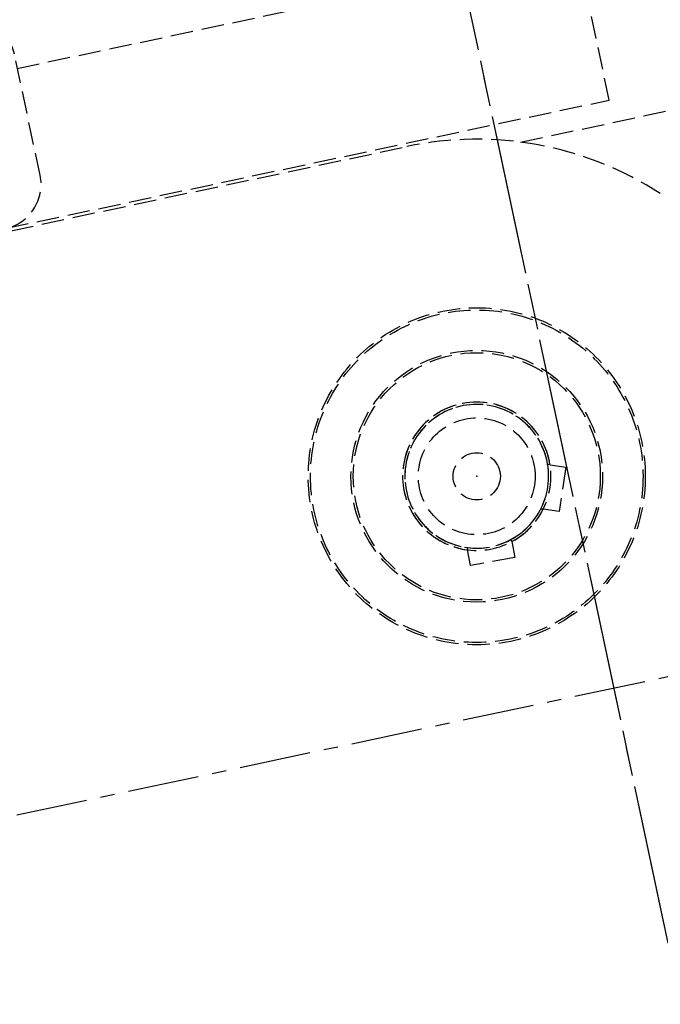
# Model space of a CAD drawing. Header units: millimetres. Extents: x -50096 to 615650, y 194565 to 243945.
# Tile 157 of 256: x 239965 to 240108, y 221404 to 221624. Entities that reach past the tile are written whole.
import ezdxf

# ---------------------------------------------------------------- set-up
doc = ezdxf.new("R2010")
doc.units = ezdxf.units.MM
doc.linetypes.add('ГТО-1 Пунктир', pattern=[7, 5, -2])
doc.linetypes.add('осевая', pattern=[50.8, 31.75, -6.35, 6.35, -6.35])
for name, color, linetype, lineweight in [('ГТО-2_Оси_025', 6, 'осевая', 25), ('ГТО-2_Размеры_035', 2, 'Continuous', 35), ('ОГОС_Пунктир_025', 151, 'ГТО-1 Пунктир', 25), ('ОГСО_Оси_025', 7, 'осевая', 25)]:
    doc.layers.add(name, color=color, linetype=linetype, lineweight=lineweight)

# ---------------------------------------------------------------- blocks, each defined once
blk = doc.blocks.new('ОГСО_Затвор_План')
at = {"layer": 'ГТО-2_Оси_025', "ltscale": 0.5}
blk.add_line((1439.69, 0), (-1270.3, 0), dxfattribs=at)
at = {"layer": 'ОГОС_Пунктир_025'}
for p, q in [((-877.93, 128.25), (-877.93, 175.75)), ((-1026.36, 162.52), (-781.98, 162.52)), ((-1154.17, 127.5), (-924.17, 127.5)), ((-1154.17, 127.5), (-924.17, 127.5)), ((-899.17, 123.21), (-772.98, 123.21)), ((-907.69, 51.63), (-904.35, 50.37)), ((-904.35, 50.37), (-907.87, 41.01)), ((-907.87, 41.01), (-911.22, 42.28)), ((-929.66, 33.33), (-929.57, 36.91)), ((-919.58, 36.65), (-919.67, 33.08)), ((-919.67, 33.08), (-929.66, 33.33))]:
    blk.add_line(p, q, dxfattribs=at)
for points in [[(-877.93, 175.75), (-1127.15, 175.81, 0.414283), (-1137.15, 165.81), (-1137.15, 138.25, 0.414214), (-1127.15, 128.25), (-877.93, 128.25)], [(-1015.3, 128.25, 0.414144), (-1005.3, 138.25), (-1005.3, 165.78, 0.414144), (-1015.3, 175.78)]]:
    blk.add_lwpolyline(points, format="xyb", dxfattribs=at)
for radius in [37.5, 37.5, 37, 37, 28, 28, 27.5, 27.5, 13, 13, 5.25, 5.25]:
    blk.add_circle((-924.17, 52.5), radius, dxfattribs=at)
for radius, start, end in [(75, 45, 90), (75, 45, 90), (16.5, 286.1707, 250.8913), (16.5, 356.9887, 321.7093), (16, 286.741, 250.3211), (16, 357.559, 321.1391), (16, 321.1391, 357.559), (16, 250.3211, 286.741)]:
    blk.add_arc((-924.17, 52.5), radius, start, end, dxfattribs=at)
for points in [[(-907.69, 51.63), (-907.78, 51.66), (-907.94, 51.73), (-908.1, 51.79), (-908.18, 51.82)], [(-911.71, 42.46), (-911.63, 42.43), (-911.47, 42.37), (-911.3, 42.31), (-911.22, 42.28)], [(-929.56, 37.43), (-929.56, 37.35), (-929.57, 37.17), (-929.57, 37), (-929.57, 36.91)], [(-919.58, 36.65), (-919.57, 36.74), (-919.57, 36.92), (-919.56, 37.09), (-919.56, 37.18)]]:
    blk.add_open_spline(points, degree=3, dxfattribs=at)
blk.add_point((-924.17, 52.5), dxfattribs=at)
at = {"layer": 'ОГСО_Оси_025'}
for p, q in [((-904.17, 685), (-904.17, -995)), ((-904.17, 231.66), (-904.17, -211.17))]:
    blk.add_line(p, q, dxfattribs=at)
blk = doc.blocks.new('A$C1AA538EC')
at = {"layer": 'ГТО-2_Размеры_035', "rotation": 11.99999999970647}
blk.add_blockref('ОГСО_Затвор_План', (6013.36, -11100.07), dxfattribs=at)

msp = doc.modelspace()

# ---------------------------------------------------------------- block references
at = {"layer": 'ГТО-2_Размеры_035'}
msp.add_blockref('A$C1AA538EC', (234968.45, 232762.78), dxfattribs=at)

doc.saveas('drawing.dxf')
